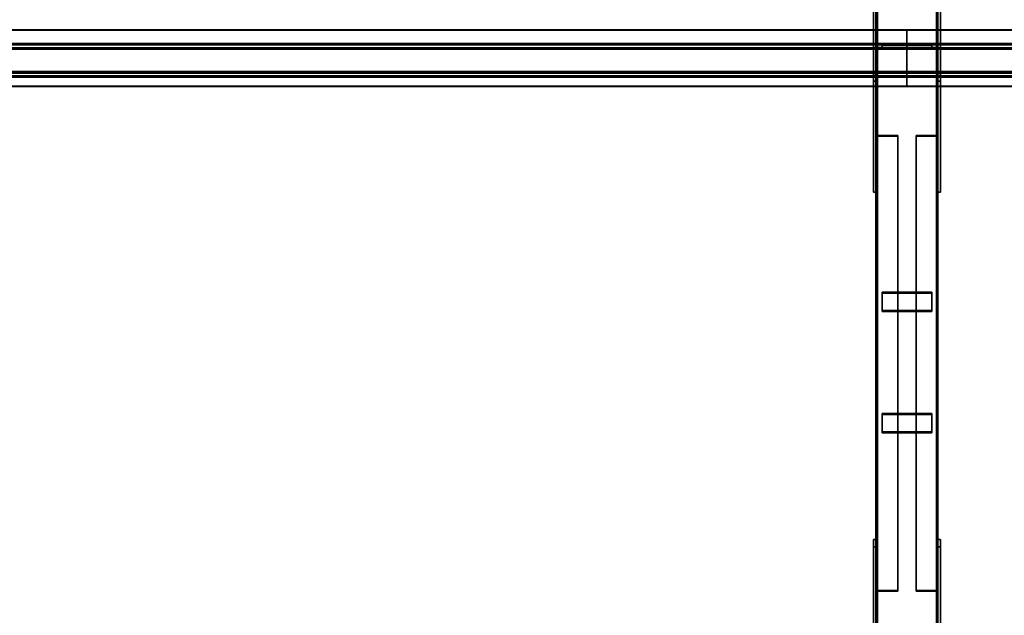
# Model space of a CAD drawing. Extents: x 13429 to 13460.1, y 572.8 to 605.1.
# Tile 131 of 256: x 13452.1 to 13454.1, y 581.6 to 582.8. Entities that reach past the tile are written whole.
import ezdxf

# ---------------------------------------------------------------- set-up
doc = ezdxf.new("R2010")
doc.units = 0
doc.header["$LTSCALE"] = 150
doc.header["$MEASUREMENT"] = 0
doc.layers.add('3DFACE_PLATE', color=7, linetype='CONTINUOUS')
doc.layers.add('3DFACE_SHAPE', color=7, linetype='CONTINUOUS')

msp = doc.modelspace()

# ---------------------------------------------------------------- linework, layer by layer
at = {"layer": '3DFACE_PLATE', "color": 6}
for points, invisible_edges in [([(13453.8658, 582.6906, 0.4686), (13453.8658, 582.6756, 0.6179), (13453.8658, 582.9393, 0.4935)], 2), ([(13453.8658, 582.6756, 0.6179), (13453.8658, 582.9244, 0.6427), (13453.8658, 582.9393, 0.4935)], 12), ([(13453.8658, 582.9393, 0.4935), (13453.8708, 582.9393, 0.4935), (13453.8658, 582.6906, 0.4686)], 2), ([(13453.8708, 582.9393, 0.4935), (13453.8708, 582.6906, 0.4686), (13453.8658, 582.6906, 0.4686)], 12), ([(13453.8708, 582.9393, 0.4935), (13453.8708, 582.9244, 0.6427), (13453.8708, 582.6906, 0.4686)], 2), ([(13453.9958, 582.6906, 0.4686), (13453.9958, 582.6756, 0.6179), (13453.9958, 582.9393, 0.4935)], 2), ([(13453.9958, 582.6756, 0.6179), (13453.9958, 582.9244, 0.6427), (13453.9958, 582.9393, 0.4935)], 12), ([(13453.9958, 582.9393, 0.4935), (13454.0008, 582.9393, 0.4935), (13453.9958, 582.6906, 0.4686)], 2), ([(13454.0008, 582.9393, 0.4935), (13454.0008, 582.6906, 0.4686), (13453.9958, 582.6906, 0.4686)], 12), ([(13454.0008, 582.9393, 0.4935), (13454.0008, 582.9244, 0.6427), (13454.0008, 582.6906, 0.4686)], 2), ([(13453.8658, 582.6756, 0.6179), (13453.8708, 582.6756, 0.6179), (13453.8658, 582.9244, 0.6427)], 2), ([(13453.8708, 582.6756, 0.6179), (13453.8708, 582.9244, 0.6427), (13453.8658, 582.9244, 0.6427)], 12), ([(13453.8708, 582.9244, 0.6427), (13453.8708, 582.6756, 0.6179), (13453.8708, 582.6906, 0.4686)], 12), ([(13453.9958, 582.6756, 0.6179), (13454.0008, 582.6756, 0.6179), (13453.9958, 582.9244, 0.6427)], 2), ([(13454.0008, 582.6756, 0.6179), (13454.0008, 582.9244, 0.6427), (13453.9958, 582.9244, 0.6427)], 12), ([(13454.0008, 582.9244, 0.6427), (13454.0008, 582.6756, 0.6179), (13454.0008, 582.6906, 0.4686)], 12), ([(13453.8658, 582.7516, 0.15), (13453.8658, 582.7516, 0), (13453.8658, 582.4516, 0.15)], 2), ([(13453.8658, 582.7516, 0), (13453.8658, 582.4516, 0), (13453.8658, 582.4516, 0.15)], 12), ([(13453.8658, 582.4516, 0.15), (13453.8708, 582.4516, 0.15), (13453.8658, 582.7516, 0.15)], 2), ([(13453.8708, 582.4516, 0.15), (13453.8708, 582.7516, 0.15), (13453.8658, 582.7516, 0.15)], 12), ([(13453.8658, 582.7516, 0), (13453.8708, 582.7516, 0), (13453.8658, 582.4516, 0)], 2), ([(13453.8708, 582.7516, 0), (13453.8708, 582.4516, 0), (13453.8658, 582.4516, 0)], 12), ([(13453.8658, 582.7516, 0.15), (13453.8708, 582.7516, 0.15), (13453.8658, 582.7516, 0)], 2), ([(13453.8708, 582.7516, 0.15), (13453.8708, 582.7516, 0), (13453.8658, 582.7516, 0)], 12), ([(13453.8708, 582.4516, 0.15), (13453.8708, 582.4516, 0), (13453.8708, 582.7516, 0.15)], 2), ([(13453.8708, 582.4516, 0), (13453.8708, 582.7516, 0), (13453.8708, 582.7516, 0.15)], 12), ([(13453.9833, 582.748, 0.3865), (13453.9833, 582.748, 0.3465), (13453.8833, 582.748, 0.3865)], 2), ([(13453.9833, 582.748, 0.3465), (13453.8833, 582.748, 0.3465), (13453.8833, 582.748, 0.3865)], 12), ([(13453.8833, 582.748, 0.3865), (13453.8833, 582.743, 0.3865), (13453.9833, 582.748, 0.3865)], 2), ([(13453.8833, 582.743, 0.3865), (13453.9833, 582.743, 0.3865), (13453.9833, 582.748, 0.3865)], 12), ([(13453.8833, 582.748, 0.3465), (13453.8833, 582.743, 0.3465), (13453.8833, 582.748, 0.3865)], 2), ([(13453.8833, 582.743, 0.3465), (13453.8833, 582.743, 0.3865), (13453.8833, 582.748, 0.3865)], 12), ([(13453.9833, 582.748, 0.3465), (13453.9833, 582.743, 0.3465), (13453.8833, 582.748, 0.3465)], 2), ([(13453.9833, 582.743, 0.3465), (13453.8833, 582.743, 0.3465), (13453.8833, 582.748, 0.3465)], 12), ([(13453.9833, 582.748, 0.2735), (13453.9833, 582.748, 0.2335), (13453.8833, 582.748, 0.2735)], 2), ([(13453.9833, 582.748, 0.2335), (13453.8833, 582.748, 0.2335), (13453.8833, 582.748, 0.2735)], 12), ([(13453.8833, 582.748, 0.2735), (13453.8833, 582.743, 0.2735), (13453.9833, 582.748, 0.2735)], 2), ([(13453.8833, 582.743, 0.2735), (13453.9833, 582.743, 0.2735), (13453.9833, 582.748, 0.2735)], 12), ([(13453.8833, 582.748, 0.2335), (13453.8833, 582.743, 0.2335), (13453.8833, 582.748, 0.2735)], 2), ([(13453.8833, 582.743, 0.2335), (13453.8833, 582.743, 0.2735), (13453.8833, 582.748, 0.2735)], 12), ([(13453.9833, 582.748, 0.2335), (13453.9833, 582.743, 0.2335), (13453.8833, 582.748, 0.2335)], 2), ([(13453.9833, 582.743, 0.2335), (13453.8833, 582.743, 0.2335), (13453.8833, 582.748, 0.2335)], 12), ([(13453.8833, 582.743, 0.3865), (13453.8833, 582.743, 0.3465), (13453.9833, 582.743, 0.3865)], 2), ([(13453.8833, 582.743, 0.3465), (13453.9833, 582.743, 0.3465), (13453.9833, 582.743, 0.3865)], 12), ([(13453.8833, 582.743, 0.2735), (13453.8833, 582.743, 0.2335), (13453.9833, 582.743, 0.2735)], 2), ([(13453.8833, 582.743, 0.2335), (13453.9833, 582.743, 0.2335), (13453.9833, 582.743, 0.2735)], 12), ([(13453.9833, 582.748, 0.3865), (13453.9833, 582.743, 0.3865), (13453.9833, 582.748, 0.3465)], 2), ([(13453.9833, 582.743, 0.3865), (13453.9833, 582.743, 0.3465), (13453.9833, 582.748, 0.3465)], 12), ([(13453.9833, 582.748, 0.2735), (13453.9833, 582.743, 0.2735), (13453.9833, 582.748, 0.2335)], 2), ([(13453.9833, 582.743, 0.2735), (13453.9833, 582.743, 0.2335), (13453.9833, 582.748, 0.2335)], 12), ([(13453.9958, 582.7516, 0.15), (13453.9958, 582.7516, 0), (13453.9958, 582.4516, 0.15)], 2), ([(13453.9958, 582.7516, 0), (13453.9958, 582.4516, 0), (13453.9958, 582.4516, 0.15)], 12), ([(13453.9958, 582.4516, 0.15), (13454.0008, 582.4516, 0.15), (13453.9958, 582.7516, 0.15)], 2), ([(13454.0008, 582.4516, 0.15), (13454.0008, 582.7516, 0.15), (13453.9958, 582.7516, 0.15)], 12), ([(13453.9958, 582.7516, 0), (13454.0008, 582.7516, 0), (13453.9958, 582.4516, 0)], 2), ([(13454.0008, 582.7516, 0), (13454.0008, 582.4516, 0), (13453.9958, 582.4516, 0)], 12), ([(13453.9958, 582.7516, 0.15), (13454.0008, 582.7516, 0.15), (13453.9958, 582.7516, 0)], 2), ([(13454.0008, 582.7516, 0.15), (13454.0008, 582.7516, 0), (13453.9958, 582.7516, 0)], 12), ([(13454.0008, 582.4516, 0.15), (13454.0008, 582.4516, 0), (13454.0008, 582.7516, 0.15)], 2), ([(13454.0008, 582.4516, 0), (13454.0008, 582.7516, 0), (13454.0008, 582.7516, 0.15)], 12), ([(13453.8658, 582.6906, 0.4686), (13453.8708, 582.6906, 0.4686), (13453.8658, 582.6756, 0.6179)], 2), ([(13453.8708, 582.6906, 0.4686), (13453.8708, 582.6756, 0.6179), (13453.8658, 582.6756, 0.6179)], 12), ([(13453.9958, 582.6906, 0.4686), (13454.0008, 582.6906, 0.4686), (13453.9958, 582.6756, 0.6179)], 2), ([(13454.0008, 582.6906, 0.4686), (13454.0008, 582.6756, 0.6179), (13453.9958, 582.6756, 0.6179)], 12), ([(13453.8658, 582.4516, 0), (13453.8708, 582.4516, 0), (13453.8658, 582.4516, 0.15)], 2), ([(13453.8708, 582.4516, 0), (13453.8708, 582.4516, 0.15), (13453.8658, 582.4516, 0.15)], 12), ([(13453.9958, 582.4516, 0), (13454.0008, 582.4516, 0), (13453.9958, 582.4516, 0.15)], 2), ([(13454.0008, 582.4516, 0), (13454.0008, 582.4516, 0.15), (13453.9958, 582.4516, 0.15)], 12), ([(13453.9833, 582.2132, 0.2376), (13453.9833, 582.25, 0.2218), (13453.8833, 582.2132, 0.2376)], 2), ([(13453.9833, 582.25, 0.2218), (13453.8833, 582.25, 0.2218), (13453.8833, 582.2132, 0.2376)], 12), ([(13453.8833, 582.25, 0.2218), (13453.8833, 582.248, 0.2172), (13453.8833, 582.2132, 0.2376)], 2), ([(13453.9833, 582.25, 0.2218), (13453.9833, 582.248, 0.2172), (13453.8833, 582.25, 0.2218)], 2), ([(13453.9833, 582.248, 0.2172), (13453.8833, 582.248, 0.2172), (13453.8833, 582.25, 0.2218)], 12), ([(13453.8833, 582.2113, 0.233), (13453.8833, 582.248, 0.2172), (13453.9833, 582.2113, 0.233)], 2), ([(13453.8833, 582.248, 0.2172), (13453.9833, 582.248, 0.2172), (13453.9833, 582.2113, 0.233)], 12), ([(13453.8833, 582.248, 0.2172), (13453.8833, 582.2113, 0.233), (13453.8833, 582.2132, 0.2376)], 12), ([(13453.9833, 582.2132, 0.2376), (13453.9833, 582.2113, 0.233), (13453.9833, 582.25, 0.2218)], 2), ([(13453.9833, 582.2113, 0.233), (13453.9833, 582.248, 0.2172), (13453.9833, 582.25, 0.2218)], 12), ([(13453.8833, 582.2132, 0.2376), (13453.8833, 582.2113, 0.233), (13453.9833, 582.2132, 0.2376)], 2), ([(13453.8833, 582.2113, 0.233), (13453.9833, 582.2113, 0.233), (13453.9833, 582.2132, 0.2376)], 12), ([(13453.9833, 581.9689, 0.3427), (13453.9833, 582.0056, 0.3269), (13453.8833, 581.9689, 0.3427)], 2), ([(13453.9833, 582.0056, 0.3269), (13453.8833, 582.0056, 0.3269), (13453.8833, 581.9689, 0.3427)], 12), ([(13453.8833, 582.0056, 0.3269), (13453.8833, 582.0036, 0.3223), (13453.8833, 581.9689, 0.3427)], 2), ([(13453.9833, 582.0056, 0.3269), (13453.9833, 582.0036, 0.3223), (13453.8833, 582.0056, 0.3269)], 2), ([(13453.9833, 582.0036, 0.3223), (13453.8833, 582.0036, 0.3223), (13453.8833, 582.0056, 0.3269)], 12), ([(13453.8833, 581.9669, 0.3381), (13453.8833, 582.0036, 0.3223), (13453.9833, 581.9669, 0.3381)], 2), ([(13453.8833, 582.0036, 0.3223), (13453.9833, 582.0036, 0.3223), (13453.9833, 581.9669, 0.3381)], 12), ([(13453.8833, 582.0036, 0.3223), (13453.8833, 581.9669, 0.3381), (13453.8833, 581.9689, 0.3427)], 12), ([(13453.9833, 581.9689, 0.3427), (13453.9833, 581.9669, 0.3381), (13453.9833, 582.0056, 0.3269)], 2), ([(13453.9833, 581.9669, 0.3381), (13453.9833, 582.0036, 0.3223), (13453.9833, 582.0056, 0.3269)], 12), ([(13453.8833, 581.9689, 0.3427), (13453.8833, 581.9669, 0.3381), (13453.9833, 581.9689, 0.3427)], 2), ([(13453.8833, 581.9669, 0.3381), (13453.9833, 581.9669, 0.3381), (13453.9833, 581.9689, 0.3427)], 12), ([(13453.8658, 581.4783, 0.3474), (13453.8658, 581.4634, 0.4966), (13453.8658, 581.752, 0.3747)], 2), ([(13453.8658, 581.4634, 0.4966), (13453.8658, 581.737, 0.524), (13453.8658, 581.752, 0.3747)], 12), ([(13453.8658, 581.752, 0.3747), (13453.8708, 581.752, 0.3747), (13453.8658, 581.4783, 0.3474)], 2), ([(13453.8708, 581.752, 0.3747), (13453.8708, 581.4783, 0.3474), (13453.8658, 581.4783, 0.3474)], 12), ([(13453.8658, 581.737, 0.524), (13453.8708, 581.737, 0.524), (13453.8658, 581.752, 0.3747)], 2), ([(13453.8708, 581.737, 0.524), (13453.8708, 581.752, 0.3747), (13453.8658, 581.752, 0.3747)], 12), ([(13453.8708, 581.752, 0.3747), (13453.8708, 581.737, 0.524), (13453.8708, 581.4783, 0.3474)], 2), ([(13453.9958, 581.4783, 0.3474), (13453.9958, 581.4634, 0.4966), (13453.9958, 581.752, 0.3747)], 2), ([(13453.9958, 581.4634, 0.4966), (13453.9958, 581.737, 0.524), (13453.9958, 581.752, 0.3747)], 12), ([(13453.9958, 581.752, 0.3747), (13454.0008, 581.752, 0.3747), (13453.9958, 581.4783, 0.3474)], 2), ([(13454.0008, 581.752, 0.3747), (13454.0008, 581.4783, 0.3474), (13453.9958, 581.4783, 0.3474)], 12), ([(13453.9958, 581.737, 0.524), (13454.0008, 581.737, 0.524), (13453.9958, 581.752, 0.3747)], 2), ([(13454.0008, 581.737, 0.524), (13454.0008, 581.752, 0.3747), (13453.9958, 581.752, 0.3747)], 12), ([(13454.0008, 581.752, 0.3747), (13454.0008, 581.737, 0.524), (13454.0008, 581.4783, 0.3474)], 2), ([(13453.8658, 581.4634, 0.4966), (13453.8708, 581.4634, 0.4966), (13453.8658, 581.737, 0.524)], 2), ([(13453.8708, 581.4634, 0.4966), (13453.8708, 581.737, 0.524), (13453.8658, 581.737, 0.524)], 12), ([(13453.8708, 581.737, 0.524), (13453.8708, 581.4634, 0.4966), (13453.8708, 581.4783, 0.3474)], 12), ([(13453.9958, 581.4634, 0.4966), (13454.0008, 581.4634, 0.4966), (13453.9958, 581.737, 0.524)], 2), ([(13454.0008, 581.4634, 0.4966), (13454.0008, 581.737, 0.524), (13453.9958, 581.737, 0.524)], 12), ([(13454.0008, 581.737, 0.524), (13454.0008, 581.4634, 0.4966), (13454.0008, 581.4783, 0.3474)], 12)]:
    msp.add_3dface(points, dxfattribs=dict(at, invisible_edges=invisible_edges))
at = {"layer": '3DFACE_SHAPE', "color": 13}
for points, invisible_edges in [([(13453.8708, 580.296, 0.03), (13453.8708, 585.146, 0.03), (13453.8708, 580.296, -0.02)], 2), ([(13453.8708, 585.146, 0.03), (13453.8708, 585.146, -0.02), (13453.8708, 580.296, -0.02)], 12), ([(13453.8739, 580.296, 0.03), (13453.8739, 585.146, 0.03), (13453.8708, 580.296, 0.03)], 2), ([(13453.8739, 585.146, 0.03), (13453.8708, 585.146, 0.03), (13453.8708, 580.296, 0.03)], 12), ([(13453.8708, 580.296, -0.02), (13453.8708, 585.146, -0.02), (13453.9958, 580.296, -0.02)], 2), ([(13453.8708, 585.146, -0.02), (13453.9958, 585.146, -0.02), (13453.9958, 580.296, -0.02)], 12), ([(13453.8708, 580.3, 0.3501), (13453.8708, 585.146, 0.8348), (13453.8739, 580.3, 0.3501)], 2), ([(13453.8708, 585.146, 0.8348), (13453.8739, 585.146, 0.8348), (13453.8739, 580.3, 0.3501)], 12), ([(13453.8708, 585.141, 0.8845), (13453.8708, 585.146, 0.8348), (13453.8708, 580.3, 0.3501)], 12), ([(13453.8739, 580.296, -0.017), (13453.8739, 585.146, -0.017), (13453.8739, 580.296, 0.03)], 2), ([(13453.8739, 585.146, -0.017), (13453.8739, 585.146, 0.03), (13453.8739, 580.296, 0.03)], 12), ([(13453.9928, 580.296, -0.017), (13453.9928, 585.146, -0.017), (13453.8739, 580.296, -0.017)], 2), ([(13453.9928, 585.146, -0.017), (13453.8739, 585.146, -0.017), (13453.8739, 580.296, -0.017)], 12), ([(13453.8739, 580.3, 0.3501), (13453.8739, 585.146, 0.8348), (13453.8739, 580.2953, 0.3969)], 2), ([(13453.8739, 585.146, 0.8348), (13453.8739, 585.1413, 0.8815), (13453.8739, 580.2953, 0.3969)], 12), ([(13453.9928, 580.296, 0.03), (13453.9928, 585.146, 0.03), (13453.9928, 580.296, -0.017)], 2), ([(13453.9928, 585.146, 0.03), (13453.9928, 585.146, -0.017), (13453.9928, 580.296, -0.017)], 12), ([(13453.9958, 580.296, 0.03), (13453.9958, 585.146, 0.03), (13453.9928, 580.296, 0.03)], 2), ([(13453.9958, 585.146, 0.03), (13453.9928, 585.146, 0.03), (13453.9928, 580.296, 0.03)], 12), ([(13453.9928, 580.3, 0.3501), (13453.9928, 585.146, 0.8348), (13453.9958, 580.3, 0.3501)], 2), ([(13453.9928, 585.146, 0.8348), (13453.9958, 585.146, 0.8348), (13453.9958, 580.3, 0.3501)], 12), ([(13453.9928, 585.1413, 0.8815), (13453.9928, 585.146, 0.8348), (13453.9928, 580.3, 0.3501)], 12), ([(13453.9958, 580.296, -0.02), (13453.9958, 585.146, -0.02), (13453.9958, 580.296, 0.03)], 2), ([(13453.9958, 585.146, -0.02), (13453.9958, 585.146, 0.03), (13453.9958, 580.296, 0.03)], 12), ([(13453.9958, 580.3, 0.3501), (13453.9958, 585.146, 0.8348), (13453.9958, 580.295, 0.3999)], 2), ([(13453.9958, 585.146, 0.8348), (13453.9958, 585.141, 0.8845), (13453.9958, 580.295, 0.3999)], 12), ([(13453.8708, 580.295, 0.3999), (13453.8708, 585.141, 0.8845), (13453.8708, 580.3, 0.3501)], 2), ([(13453.9958, 580.295, 0.3999), (13453.9958, 585.141, 0.8845), (13453.8708, 580.295, 0.3999)], 2), ([(13453.9958, 585.141, 0.8845), (13453.8708, 585.141, 0.8845), (13453.8708, 580.295, 0.3999)], 12), ([(13453.8739, 580.2953, 0.3969), (13453.8739, 585.1413, 0.8815), (13453.9928, 580.2953, 0.3969)], 2), ([(13453.8739, 585.1413, 0.8815), (13453.9928, 585.1413, 0.8815), (13453.9928, 580.2953, 0.3969)], 12), ([(13453.9928, 580.2953, 0.3969), (13453.9928, 585.1413, 0.8815), (13453.9928, 580.3, 0.3501)], 2), ([(13448.6333, 582.7787, 0.638), (13453.9333, 582.7787, 0.638), (13448.6333, 582.7488, 0.635)], 2), ([(13453.9333, 582.7787, 0.638), (13453.9333, 582.7488, 0.635), (13448.6333, 582.7488, 0.635)], 12), ([(13448.6333, 582.7784, 0.641), (13453.9333, 582.7784, 0.641), (13448.6333, 582.7787, 0.638)], 2), ([(13453.9333, 582.7784, 0.641), (13453.9333, 582.7787, 0.638), (13448.6333, 582.7787, 0.638)], 12), ([(13448.6333, 582.7516, 0.6384), (13453.9333, 582.7516, 0.6384), (13448.6333, 582.7784, 0.641)], 2), ([(13453.9333, 582.7516, 0.6384), (13453.9333, 582.7784, 0.641), (13448.6333, 582.7784, 0.641)], 12), ([(13453.9333, 582.7784, 0.641), (13453.9333, 582.7787, 0.638), (13453.9333, 582.7488, 0.635)], 12), ([(13453.9333, 582.7787, 0.638), (13456.5708, 582.7787, 0.638), (13453.9333, 582.7488, 0.635)], 2), ([(13456.5708, 582.7787, 0.638), (13456.5708, 582.7488, 0.635), (13453.9333, 582.7488, 0.635)], 12), ([(13453.9333, 582.7784, 0.641), (13456.5708, 582.7784, 0.641), (13453.9333, 582.7787, 0.638)], 2), ([(13456.5708, 582.7784, 0.641), (13456.5708, 582.7787, 0.638), (13453.9333, 582.7787, 0.638)], 12), ([(13453.9333, 582.7488, 0.635), (13453.9333, 582.7787, 0.638), (13453.9333, 582.7516, 0.6384)], 14), ([(13453.9333, 582.7787, 0.638), (13453.9333, 582.7784, 0.641), (13453.9333, 582.7516, 0.6384)], 12), ([(13453.9333, 582.7516, 0.6384), (13453.9333, 582.7784, 0.641), (13453.9333, 582.7488, 0.635)], 14), ([(13453.9333, 582.7516, 0.6384), (13456.5708, 582.7516, 0.6384), (13453.9333, 582.7784, 0.641)], 2), ([(13456.5708, 582.7516, 0.6384), (13456.5708, 582.7784, 0.641), (13453.9333, 582.7784, 0.641)], 12), ([(13448.6333, 582.7429, 0.7249), (13453.9333, 582.7429, 0.7249), (13448.6333, 582.7516, 0.6384)], 2), ([(13453.9333, 582.7429, 0.7249), (13453.9333, 582.7516, 0.6384), (13448.6333, 582.7516, 0.6384)], 12), ([(13448.6333, 582.7488, 0.635), (13453.9333, 582.7488, 0.635), (13448.6333, 582.7402, 0.7216)], 2), ([(13453.9333, 582.7488, 0.635), (13453.9333, 582.7402, 0.7216), (13448.6333, 582.7402, 0.7216)], 12), ([(13448.6333, 582.6832, 0.7189), (13453.9333, 582.6832, 0.7189), (13448.6333, 582.7429, 0.7249)], 2), ([(13453.9333, 582.6832, 0.7189), (13453.9333, 582.7429, 0.7249), (13448.6333, 582.7429, 0.7249)], 12), ([(13453.9148, 582.743, 0.0405), (13453.874, 582.7398, 0.0405), (13453.8708, 582.743, 0.0405)], 3), ([(13453.874, 582.7398, 0.0405), (13453.8708, 582.699, 0.0405), (13453.8708, 582.743, 0.0405)], 13), ([(13453.8708, 582.699, 0.5795), (13453.874, 582.7398, 0.5795), (13453.8708, 582.743, 0.5795)], 3), ([(13453.874, 582.7398, 0.5795), (13453.9148, 582.743, 0.5795), (13453.8708, 582.743, 0.5795)], 13), ([(13453.8708, 582.699, 0.0405), (13453.8708, 582.699, 0.5795), (13453.8708, 582.743, 0.0405)], 2), ([(13453.8708, 582.699, 0.5795), (13453.8708, 582.743, 0.5795), (13453.8708, 582.743, 0.0405)], 12), ([(13453.8708, 582.743, 0.0405), (13453.8708, 582.743, 0.5795), (13453.9148, 582.743, 0.0405)], 2), ([(13453.8708, 582.743, 0.5795), (13453.9148, 582.743, 0.5795), (13453.9148, 582.743, 0.0405)], 12), ([(13453.9148, 582.7398, 0.0405), (13453.874, 582.7398, 0.0405), (13453.9148, 582.743, 0.0405)], 2), ([(13453.874, 582.7398, 0.5795), (13453.9148, 582.7398, 0.5795), (13453.9148, 582.743, 0.5795)], 12), ([(13453.9148, 582.743, 0.0405), (13453.9148, 582.743, 0.5795), (13453.9148, 582.7398, 0.0405)], 2), ([(13453.9148, 582.743, 0.5795), (13453.9148, 582.7398, 0.5795), (13453.9148, 582.7398, 0.0405)], 12), ([(13453.9333, 582.7429, 0.7249), (13453.9333, 582.7516, 0.6384), (13453.9333, 582.7402, 0.7216)], 14), ([(13453.9333, 582.7516, 0.6384), (13453.9333, 582.7488, 0.635), (13453.9333, 582.7402, 0.7216)], 13), ([(13453.9333, 582.7429, 0.7249), (13456.5708, 582.7429, 0.7249), (13453.9333, 582.7516, 0.6384)], 2), ([(13456.5708, 582.7429, 0.7249), (13456.5708, 582.7516, 0.6384), (13453.9333, 582.7516, 0.6384)], 12), ([(13453.9333, 582.7402, 0.7216), (13453.9333, 582.7516, 0.6384), (13453.9333, 582.7429, 0.7249)], 13), ([(13453.9333, 582.7402, 0.7216), (13453.9333, 582.7488, 0.635), (13453.9333, 582.7516, 0.6384)], 14), ([(13453.9333, 582.7488, 0.635), (13456.5708, 582.7488, 0.635), (13453.9333, 582.7402, 0.7216)], 2), ([(13456.5708, 582.7488, 0.635), (13456.5708, 582.7402, 0.7216), (13453.9333, 582.7402, 0.7216)], 12), ([(13453.9333, 582.7402, 0.7216), (13453.9333, 582.6865, 0.7162), (13453.9333, 582.7429, 0.7249)], 14), ([(13453.9333, 582.7429, 0.7249), (13453.9333, 582.6865, 0.7162), (13453.9333, 582.6832, 0.7189)], 3), ([(13453.9333, 582.6832, 0.7189), (13456.5708, 582.6832, 0.7189), (13453.9333, 582.7429, 0.7249)], 2), ([(13456.5708, 582.6832, 0.7189), (13456.5708, 582.7429, 0.7249), (13453.9333, 582.7429, 0.7249)], 12), ([(13453.9333, 582.6832, 0.7189), (13453.9333, 582.7402, 0.7216), (13453.9333, 582.7429, 0.7249)], 3), ([(13453.9518, 582.7398, 0.5795), (13453.9926, 582.7398, 0.5795), (13453.9518, 582.743, 0.5795)], 2), ([(13453.9518, 582.743, 0.5795), (13453.9926, 582.7398, 0.5795), (13453.9958, 582.743, 0.5795)], 3), ([(13453.9926, 582.7398, 0.0405), (13453.9518, 582.743, 0.0405), (13453.9958, 582.743, 0.0405)], 13), ([(13453.9926, 582.7398, 0.0405), (13453.9518, 582.7398, 0.0405), (13453.9518, 582.743, 0.0405)], 12), ([(13453.9518, 582.743, 0.5795), (13453.9518, 582.743, 0.0405), (13453.9518, 582.7398, 0.5795)], 2), ([(13453.9518, 582.743, 0.0405), (13453.9518, 582.7398, 0.0405), (13453.9518, 582.7398, 0.5795)], 12), ([(13453.9958, 582.743, 0.5795), (13453.9958, 582.743, 0.0405), (13453.9518, 582.743, 0.5795)], 2), ([(13453.9958, 582.743, 0.0405), (13453.9518, 582.743, 0.0405), (13453.9518, 582.743, 0.5795)], 12), ([(13453.9926, 582.7398, 0.5795), (13453.9958, 582.699, 0.5795), (13453.9958, 582.743, 0.5795)], 13), ([(13453.9958, 582.699, 0.0405), (13453.9926, 582.7398, 0.0405), (13453.9958, 582.743, 0.0405)], 3), ([(13453.9958, 582.699, 0.5795), (13453.9958, 582.699, 0.0405), (13453.9958, 582.743, 0.5795)], 2), ([(13453.9958, 582.699, 0.0405), (13453.9958, 582.743, 0.0405), (13453.9958, 582.743, 0.5795)], 12), ([(13448.6333, 582.7402, 0.7216), (13453.9333, 582.7402, 0.7216), (13448.6333, 582.6865, 0.7162)], 2), ([(13453.9333, 582.7402, 0.7216), (13453.9333, 582.6865, 0.7162), (13448.6333, 582.6865, 0.7162)], 12), ([(13453.874, 582.7398, 0.0405), (13453.874, 582.699, 0.0405), (13453.8708, 582.699, 0.0405)], 12), ([(13453.874, 582.699, 0.5795), (13453.874, 582.7398, 0.5795), (13453.8708, 582.699, 0.5795)], 2), ([(13453.874, 582.7398, 0.0405), (13453.874, 582.7398, 0.5795), (13453.874, 582.699, 0.0405)], 2), ([(13453.874, 582.7398, 0.5795), (13453.874, 582.699, 0.5795), (13453.874, 582.699, 0.0405)], 12), ([(13453.9148, 582.7398, 0.0405), (13453.9148, 582.7398, 0.5795), (13453.874, 582.7398, 0.0405)], 2), ([(13453.9148, 582.7398, 0.5795), (13453.874, 582.7398, 0.5795), (13453.874, 582.7398, 0.0405)], 12), ([(13453.9333, 582.7402, 0.7216), (13456.5708, 582.7402, 0.7216), (13453.9333, 582.6865, 0.7162)], 2), ([(13456.5708, 582.7402, 0.7216), (13456.5708, 582.6865, 0.7162), (13453.9333, 582.6865, 0.7162)], 12), ([(13453.9333, 582.6865, 0.7162), (13453.9333, 582.7402, 0.7216), (13453.9333, 582.6832, 0.7189)], 14), ([(13453.9518, 582.7398, 0.5795), (13453.9518, 582.7398, 0.0405), (13453.9926, 582.7398, 0.5795)], 2), ([(13453.9518, 582.7398, 0.0405), (13453.9926, 582.7398, 0.0405), (13453.9926, 582.7398, 0.5795)], 12), ([(13453.9926, 582.7398, 0.5795), (13453.9926, 582.699, 0.5795), (13453.9958, 582.699, 0.5795)], 12), ([(13453.9926, 582.699, 0.0405), (13453.9926, 582.7398, 0.0405), (13453.9958, 582.699, 0.0405)], 2), ([(13453.9926, 582.7398, 0.5795), (13453.9926, 582.7398, 0.0405), (13453.9926, 582.699, 0.5795)], 2), ([(13453.9926, 582.7398, 0.0405), (13453.9926, 582.699, 0.0405), (13453.9926, 582.699, 0.5795)], 12), ([(13448.6333, 582.6952, 0.6297), (13453.9333, 582.6952, 0.6297), (13448.6333, 582.6653, 0.6267)], 2), ([(13453.9333, 582.6952, 0.6297), (13453.9333, 582.6653, 0.6267), (13448.6333, 582.6653, 0.6267)], 12), ([(13448.6333, 582.6865, 0.7162), (13453.9333, 582.6865, 0.7162), (13448.6333, 582.6952, 0.6297)], 2), ([(13453.9333, 582.6865, 0.7162), (13453.9333, 582.6952, 0.6297), (13448.6333, 582.6952, 0.6297)], 12), ([(13448.6333, 582.6919, 0.6324), (13453.9333, 582.6919, 0.6324), (13448.6333, 582.6832, 0.7189)], 2), ([(13453.9333, 582.6919, 0.6324), (13453.9333, 582.6832, 0.7189), (13448.6333, 582.6832, 0.7189)], 12), ([(13448.6333, 582.665, 0.6297), (13453.9333, 582.665, 0.6297), (13448.6333, 582.6919, 0.6324)], 2), ([(13453.9333, 582.665, 0.6297), (13453.9333, 582.6919, 0.6324), (13448.6333, 582.6919, 0.6324)], 12), ([(13453.874, 582.699, 0.0405), (13453.874, 582.699, 0.5795), (13453.8708, 582.699, 0.0405)], 2), ([(13453.874, 582.699, 0.5795), (13453.8708, 582.699, 0.5795), (13453.8708, 582.699, 0.0405)], 12), ([(13453.9333, 582.6653, 0.6267), (13453.9333, 582.6919, 0.6324), (13453.9333, 582.6952, 0.6297)], 3), ([(13453.9333, 582.6919, 0.6324), (13453.9333, 582.6865, 0.7162), (13453.9333, 582.6952, 0.6297)], 13), ([(13453.9333, 582.6952, 0.6297), (13456.5708, 582.6952, 0.6297), (13453.9333, 582.6653, 0.6267)], 2), ([(13456.5708, 582.6952, 0.6297), (13456.5708, 582.6653, 0.6267), (13453.9333, 582.6653, 0.6267)], 12), ([(13453.9333, 582.6865, 0.7162), (13456.5708, 582.6865, 0.7162), (13453.9333, 582.6952, 0.6297)], 2), ([(13456.5708, 582.6865, 0.7162), (13456.5708, 582.6952, 0.6297), (13453.9333, 582.6952, 0.6297)], 12), ([(13453.9333, 582.6653, 0.6267), (13453.9333, 582.6952, 0.6297), (13453.9333, 582.665, 0.6297)], 2), ([(13453.9333, 582.665, 0.6297), (13453.9333, 582.6952, 0.6297), (13453.9333, 582.6919, 0.6324)], 3), ([(13453.9333, 582.6952, 0.6297), (13453.9333, 582.6865, 0.7162), (13453.9333, 582.6919, 0.6324)], 14), ([(13453.9333, 582.665, 0.6297), (13453.9333, 582.6919, 0.6324), (13453.9333, 582.6653, 0.6267)], 2), ([(13453.9333, 582.6865, 0.7162), (13453.9333, 582.6919, 0.6324), (13453.9333, 582.6832, 0.7189)], 13), ([(13453.9333, 582.6919, 0.6324), (13456.5708, 582.6919, 0.6324), (13453.9333, 582.6832, 0.7189)], 2), ([(13456.5708, 582.6919, 0.6324), (13456.5708, 582.6832, 0.7189), (13453.9333, 582.6832, 0.7189)], 12), ([(13453.9333, 582.665, 0.6297), (13456.5708, 582.665, 0.6297), (13453.9333, 582.6919, 0.6324)], 2), ([(13456.5708, 582.665, 0.6297), (13456.5708, 582.6919, 0.6324), (13453.9333, 582.6919, 0.6324)], 12), ([(13453.9333, 582.6919, 0.6324), (13453.9333, 582.6865, 0.7162), (13453.9333, 582.6832, 0.7189)], 3), ([(13453.9926, 582.699, 0.5795), (13453.9926, 582.699, 0.0405), (13453.9958, 582.699, 0.5795)], 2), ([(13453.9926, 582.699, 0.0405), (13453.9958, 582.699, 0.0405), (13453.9958, 582.699, 0.5795)], 12), ([(13448.6333, 582.6653, 0.6267), (13453.9333, 582.6653, 0.6267), (13448.6333, 582.665, 0.6297)], 2), ([(13453.9333, 582.6653, 0.6267), (13453.9333, 582.665, 0.6297), (13448.6333, 582.665, 0.6297)], 12), ([(13453.9333, 582.6653, 0.6267), (13456.5708, 582.6653, 0.6267), (13453.9333, 582.665, 0.6297)], 2), ([(13456.5708, 582.6653, 0.6267), (13456.5708, 582.665, 0.6297), (13453.9333, 582.665, 0.6297)], 12), ([(13453.9148, 582.5659, 0.0806), (13453.874, 582.5646, 0.0776), (13453.8708, 582.5659, 0.0806)], 3), ([(13453.874, 582.5646, 0.0776), (13453.8708, 582.5485, 0.0402), (13453.8708, 582.5659, 0.0806)], 13), ([(13453.8708, 582.5485, 0.0402), (13453.8708, 581.6316, 0.4343), (13453.8708, 582.5659, 0.0806)], 2), ([(13453.8708, 581.6316, 0.4343), (13453.8708, 581.649, 0.4747), (13453.8708, 582.5659, 0.0806)], 12), ([(13453.8708, 582.5659, 0.0806), (13453.8708, 581.649, 0.4747), (13453.9148, 582.5659, 0.0806)], 2), ([(13453.8708, 581.649, 0.4747), (13453.9148, 581.649, 0.4747), (13453.9148, 582.5659, 0.0806)], 12), ([(13453.874, 582.5646, 0.0776), (13453.874, 582.5485, 0.0402), (13453.8708, 582.5485, 0.0402)], 12), ([(13453.9148, 582.5646, 0.0776), (13453.874, 582.5646, 0.0776), (13453.9148, 582.5659, 0.0806)], 2), ([(13453.874, 582.5646, 0.0776), (13453.874, 581.6478, 0.4718), (13453.874, 582.5485, 0.0402)], 2), ([(13453.9148, 582.5646, 0.0776), (13453.9148, 581.6478, 0.4718), (13453.874, 582.5646, 0.0776)], 2), ([(13453.9148, 581.6478, 0.4718), (13453.874, 581.6478, 0.4718), (13453.874, 582.5646, 0.0776)], 12), ([(13453.9148, 582.5659, 0.0806), (13453.9148, 581.649, 0.4747), (13453.9148, 582.5646, 0.0776)], 2), ([(13453.9148, 581.649, 0.4747), (13453.9148, 581.6478, 0.4718), (13453.9148, 582.5646, 0.0776)], 12), ([(13453.9926, 582.5646, 0.0776), (13453.9518, 582.5659, 0.0806), (13453.9958, 582.5659, 0.0806)], 13), ([(13453.9926, 582.5646, 0.0776), (13453.9518, 582.5646, 0.0776), (13453.9518, 582.5659, 0.0806)], 12), ([(13453.9518, 581.649, 0.4747), (13453.9518, 582.5659, 0.0806), (13453.9518, 581.6478, 0.4718)], 2), ([(13453.9518, 582.5659, 0.0806), (13453.9518, 582.5646, 0.0776), (13453.9518, 581.6478, 0.4718)], 12), ([(13453.9958, 581.649, 0.4747), (13453.9958, 582.5659, 0.0806), (13453.9518, 581.649, 0.4747)], 2), ([(13453.9958, 582.5659, 0.0806), (13453.9518, 582.5659, 0.0806), (13453.9518, 581.649, 0.4747)], 12), ([(13453.9518, 581.6478, 0.4718), (13453.9518, 582.5646, 0.0776), (13453.9926, 581.6478, 0.4718)], 2), ([(13453.9518, 582.5646, 0.0776), (13453.9926, 582.5646, 0.0776), (13453.9926, 581.6478, 0.4718)], 12), ([(13453.9958, 582.5485, 0.0402), (13453.9926, 582.5646, 0.0776), (13453.9958, 582.5659, 0.0806)], 3), ([(13453.9926, 582.5485, 0.0402), (13453.9926, 582.5646, 0.0776), (13453.9958, 582.5485, 0.0402)], 2), ([(13453.9926, 581.6478, 0.4718), (13453.9926, 582.5646, 0.0776), (13453.9926, 581.6316, 0.4343)], 2), ([(13453.9926, 582.5646, 0.0776), (13453.9926, 582.5485, 0.0402), (13453.9926, 581.6316, 0.4343)], 12), ([(13453.9958, 582.5485, 0.0402), (13453.9958, 582.5659, 0.0806), (13453.9958, 581.649, 0.4747)], 12), ([(13453.874, 582.5485, 0.0402), (13453.874, 581.6316, 0.4343), (13453.8708, 582.5485, 0.0402)], 2), ([(13453.874, 581.6316, 0.4343), (13453.8708, 581.6316, 0.4343), (13453.8708, 582.5485, 0.0402)], 12), ([(13453.874, 581.6478, 0.4718), (13453.874, 581.6316, 0.4343), (13453.874, 582.5485, 0.0402)], 12), ([(13453.9926, 581.6316, 0.4343), (13453.9926, 582.5485, 0.0402), (13453.9958, 581.6316, 0.4343)], 2), ([(13453.9926, 582.5485, 0.0402), (13453.9958, 582.5485, 0.0402), (13453.9958, 581.6316, 0.4343)], 12), ([(13453.9958, 581.6316, 0.4343), (13453.9958, 582.5485, 0.0402), (13453.9958, 581.649, 0.4747)], 2), ([(13453.8708, 581.6316, 0.4343), (13453.874, 581.6478, 0.4718), (13453.8708, 581.649, 0.4747)], 3), ([(13453.874, 581.6478, 0.4718), (13453.9148, 581.649, 0.4747), (13453.8708, 581.649, 0.4747)], 13), ([(13453.874, 581.6478, 0.4718), (13453.9148, 581.6478, 0.4718), (13453.9148, 581.649, 0.4747)], 12), ([(13453.9518, 581.6478, 0.4718), (13453.9926, 581.6478, 0.4718), (13453.9518, 581.649, 0.4747)], 2), ([(13453.9518, 581.649, 0.4747), (13453.9926, 581.6478, 0.4718), (13453.9958, 581.649, 0.4747)], 3), ([(13453.9926, 581.6478, 0.4718), (13453.9958, 581.6316, 0.4343), (13453.9958, 581.649, 0.4747)], 13), ([(13453.874, 581.6316, 0.4343), (13453.874, 581.6478, 0.4718), (13453.8708, 581.6316, 0.4343)], 2), ([(13453.9926, 581.6478, 0.4718), (13453.9926, 581.6316, 0.4343), (13453.9958, 581.6316, 0.4343)], 12)]:
    msp.add_3dface(points, dxfattribs=dict(at, invisible_edges=invisible_edges))

doc.saveas('drawing.dxf')
